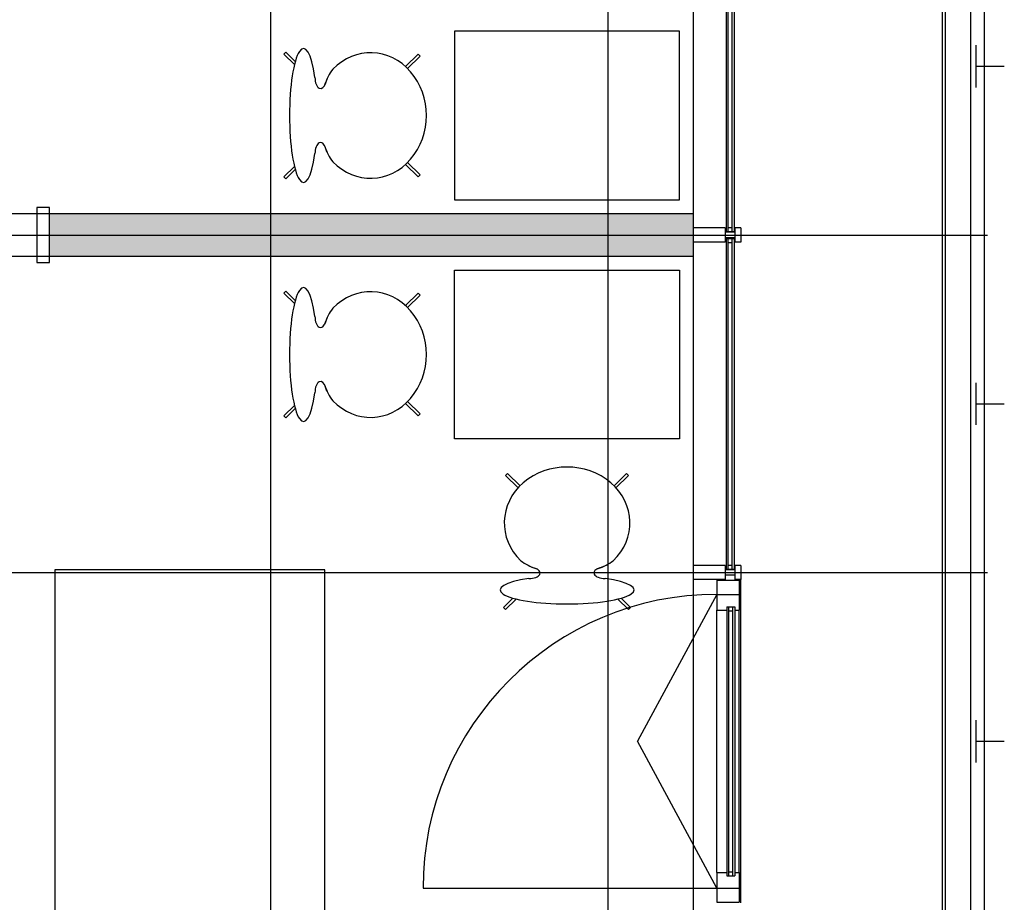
# Model space of a CAD drawing. Header units: millimetres. Extents: x 2502971067 to 2502991033, y 5626762590 to 5626807088.
# Tile 99 of 109: x 2502987359 to 2502990860, y 5626796437 to 5626799576. Entities that reach past the tile are written whole.
import ezdxf

# ---------------------------------------------------------------- set-up
doc = ezdxf.new("R2010")
doc.units = ezdxf.units.MM
for name, color, linetype in [('A_Fenster-Fassade', 2, 'Continuous'), ('A_Fenster-Innen', 2, 'Continuous'), ('A_Geländer', 2, 'Continuous'), ('A_Raster', 253, 'Continuous'), ('A_Schraffur-Wand', 9, 'Continuous'), ('A_Wand', 7, 'Continuous'), ('I_Bett', 2, 'Continuous'), ('I_Möbel', 2, 'Continuous')]:
    doc.layers.add(name, color=color, linetype=linetype)

msp = doc.modelspace()

# ---------------------------------------------------------------- hatches: boundary and pattern name
at = {"layer": 'A_Schraffur-Wand'}
h = msp.add_hatch(color=256, dxfattribs=at)
h.dxf.hatch_style = 1
h.paths.add_polyline_path([(2502989755, 5626798734.9995), (2502989755, 5626798884.9995), (2502987465.002, 5626798884.9995), (2502987465.002, 5626798734.9995)])

# ---------------------------------------------------------------- linework, layer by layer
at = {"layer": 'A_Fenster-Fassade'}
for p, q in [((2502989755, 5626772434.99819), (2502989755, 5626805959.996645)), ((2502989872.195, 5626798822.22621), (2502989872.195, 5626799997.77265)), ((2502989878.195, 5626798822.22621), (2502989878.195, 5626799997.77265)), ((2502989892.195, 5626798822.22621), (2502989892.195, 5626799997.77265)), ((2502989900.195, 5626798822.22621), (2502989900.195, 5626799997.77265)), ((2502989867.189, 5626798834.99845), (2502989755, 5626798834.99845)), ((2502989867.189, 5626798834.99745), (2502989867.189, 5626798784.99745)), ((2502989878.195, 5626798836.22621), (2502989892.195, 5626798836.22621)), ((2502989923.489, 5626798834.99745), (2502989903.489, 5626798834.99745)), ((2502989903.489, 5626798784.99645), (2502989903.489, 5626798834.99645)), ((2502989923.489, 5626798834.99645), (2502989923.489, 5626798784.99645)), ((2502989903.489, 5626798819.99845), (2502989867.189, 5626798819.99845)), ((2502989903.495, 5626798799.99745), (2502989867.195, 5626798799.99745)), ((2502989872.189, 5626798797.77165), (2502989900.189, 5626798797.77165)), ((2502989872.189, 5626797622.22621), (2502989872.189, 5626798797.77165)), ((2502989872.195, 5626798822.22621), (2502989900.195, 5626798822.22621)), ((2502989878.189, 5626797622.22621), (2502989878.189, 5626798797.77165)), ((2502989892.189, 5626797622.22621), (2502989892.189, 5626798797.77165)), ((2502989900.189, 5626797622.22621), (2502989900.189, 5626798797.77165)), ((2502989867.189, 5626798784.99845), (2502989755, 5626798784.99845)), ((2502989878.189, 5626798783.77165), (2502989892.189, 5626798783.77165)), ((2502989923.489, 5626798784.99745), (2502989903.489, 5626798784.99745)), ((2502989878.189, 5626797636.22621), (2502989892.195, 5626797636.22621)), ((2502989867.189, 5626797634.99845), (2502989755, 5626797634.99845)), ((2502989867.189, 5626797634.99745), (2502989867.189, 5626797584.99745)), ((2502989903.489, 5626797619.99845), (2502989867.189, 5626797619.99845)), ((2502989872.189, 5626797622.22621), (2502989900.195, 5626797622.22621)), ((2502989923.489, 5626797634.99745), (2502989903.489, 5626797634.99745)), ((2502989903.489, 5626797584.99645), (2502989903.489, 5626797634.99645)), ((2502989923.489, 5626797634.99645), (2502989923.489, 5626797584.99645)), ((2502989867.189, 5626797584.99845), (2502989755, 5626797584.99845)), ((2502989837.57799, 5626797582.31707), (2502989917.57799, 5626797582.31707)), ((2502989837.57799, 5626797582.31707), (2502989837.57799, 5626797476.31707)), ((2502989903.495, 5626797599.99745), (2502989867.195, 5626797599.99745)), ((2502989923.37799, 5626797584.99974), (2502989903.37799, 5626797584.99974)), ((2502989923.489, 5626797584.99745), (2502989903.489, 5626797584.99745)), ((2502989917.57799, 5626797582.31707), (2502989917.57799, 5626797476.31707)), ((2502989923.37799, 5626796435.00073), (2502989923.37799, 5626797584.99974)), ((2502989837.57799, 5626797532.31707), (2502989555.0781, 5626797010.0002)), ((2502989837.57799, 5626797532.31707), (2502989917.57799, 5626797532.31707)), ((2502989837.57799, 5626797476.31707), (2502989873.57799, 5626797476.31707)), ((2502989837.57799, 5626796543.68332), (2502989837.57799, 5626797476.31707)), ((2502989873.57799, 5626797488.16441), (2502989901.57799, 5626797488.16441)), ((2502989873.57799, 5626797488.16441), (2502989873.57799, 5626796531.83598)), ((2502989879.57799, 5626797488.16441), (2502989879.57799, 5626796531.83598)), ((2502989879.57799, 5626797474.16441), (2502989893.57799, 5626797474.16441)), ((2502989893.57799, 5626797488.16441), (2502989893.57799, 5626796531.83598)), ((2502989901.57799, 5626797488.16441), (2502989901.57799, 5626796531.83598)), ((2502989901.57799, 5626797476.31707), (2502989917.57799, 5626797476.31707)), ((2502989917.57799, 5626796543.68332), (2502989917.57799, 5626797476.31707)), ((2502989837.57799, 5626796487.68332), (2502989555.0781, 5626797010.0002)), ((2502989837.57799, 5626796543.68332), (2502989837.57799, 5626796437.68332)), ((2502989837.57799, 5626796543.68332), (2502989873.57799, 5626796543.68332)), ((2502989873.57799, 5626796531.83598), (2502989901.57799, 5626796531.83598)), ((2502989879.57799, 5626796545.83598), (2502989893.57799, 5626796545.83598)), ((2502989901.57799, 5626796543.68332), (2502989917.57799, 5626796543.68332)), ((2502989917.57799, 5626796543.68332), (2502989917.57799, 5626796437.68332)), ((2502988792.94423, 5626796487.68332), (2502989837.57799, 5626796487.68332)), ((2502989837.57799, 5626796487.68332), (2502989917.57799, 5626796487.68332)), ((2502989837.57799, 5626796437.68332), (2502989917.57799, 5626796437.68332))]:
    msp.add_line(p, q, dxfattribs=at)
msp.add_arc((2502989837.57799, 5626796487.68332), 1044.633755, 90, 180, dxfattribs=at)
at = {"layer": 'A_Fenster-Innen'}
for p, q in [((2502987465.002, 5626798907.9995), (2502987420.002, 5626798907.9995)), ((2502987420.002, 5626798907.9995), (2502987420.002, 5626798711.9995)), ((2502987465.002, 5626798884.9995), (2502987465.002, 5626798907.9995)), ((2502987465.002, 5626798884.9995), (2502986205.002, 5626798884.9995)), ((2502986205.002, 5626798734.9995), (2502987465.002, 5626798734.9995)), ((2502987465.002, 5626798711.9995), (2502987465.002, 5626798734.9995)), ((2502987420.002, 5626798711.9995), (2502987465.002, 5626798711.9995))]:
    msp.add_line(p, q, dxfattribs=at)
at = {"layer": 'A_Geländer'}
for p, q in [((2502990639.999, 5626798810.002), (2502990639.999, 5626800010.003)), ((2502990740, 5626800010.003), (2502990740, 5626798810.002)), ((2502990790.001, 5626798810.002), (2502990790.001, 5626800010.003)), ((2502990760, 5626799346.57), (2502990760, 5626799485.001)), ((2502990760, 5626799410.001), (2502990860.001, 5626799410.001)), ((2502990760, 5626799335.004), (2502990760, 5626799346.57)), ((2502990639.999, 5626797609.996), (2502990639.999, 5626798809.997)), ((2502990740, 5626798809.997), (2502990740, 5626797609.996)), ((2502990790.001, 5626797609.996), (2502990790.001, 5626798809.997)), ((2502990760, 5626798146.564), (2502990760, 5626798284.995)), ((2502990760, 5626798209.998), (2502990860.001, 5626798209.998)), ((2502990760, 5626798134.997), (2502990760, 5626798146.564)), ((2502990639.999, 5626796410.002), (2502990639.999, 5626797610.003)), ((2502990740, 5626797610.003), (2502990740, 5626796410.002)), ((2502990790.001, 5626796410.002), (2502990790.001, 5626797610.003)), ((2502990760, 5626796946.57), (2502990760, 5626797085.005)), ((2502990760, 5626797010.004), (2502990860.001, 5626797010.004)), ((2502990760, 5626796935.004), (2502990760, 5626796946.57))]:
    msp.add_line(p, q, dxfattribs=at)
at = {"layer": 'A_Raster'}
for p, q in [((2502988250, 5626806160), (2502988250, 5626762660)), ((2502989450, 5626806160), (2502989450, 5626762660)), ((2502990650, 5626806160), (2502990650, 5626762660)), ((2502971300, 5626798810), (2502990800, 5626798810)), ((2502971300, 5626797610), (2502990800, 5626797610))]:
    msp.add_line(p, q, dxfattribs=at)
at = {"layer": 'A_Wand'}
for p, q in [((2502989755, 5626798884.9995), (2502987465.002, 5626798884.9995)), ((2502987465.002, 5626798734.9995), (2502987465.002, 5626798884.9995)), ((2502989755, 5626798734.9995), (2502989755, 5626798884.9995)), ((2502987465.002, 5626798734.9995), (2502989755, 5626798734.9995))]:
    msp.add_line(p, q, dxfattribs=at)
at = {"layer": 'I_Bett'}
for p, q in [((2502987483.777229, 5626797619.999543), (2502987483.777229, 5626795469.999482)), ((2502988443.77729, 5626797619.999543), (2502987483.777229, 5626797619.999543)), ((2502988443.77729, 5626795469.999482), (2502988443.77729, 5626797619.999543))]:
    msp.add_line(p, q, dxfattribs=at)
at = {"layer": 'I_Möbel'}
for p, q in [((2502989705.022219, 5626799534.994402), (2502988905.022173, 5626799534.994402)), ((2502988905.022173, 5626799534.994402), (2502988905.022173, 5626798934.994341)), ((2502989705.022219, 5626798934.994341), (2502989705.022219, 5626799534.994402)), ((2502988298.429659, 5626799453.39937), (2502988305.449465, 5626799460.419207)), ((2502988305.449465, 5626799460.419207), (2502988338.606401, 5626799427.262285)), ((2502988335.6803, 5626799416.148699), (2502988298.429659, 5626799453.39937)), ((2502988730.900133, 5626799409.059893), (2502988775.239672, 5626799453.39937)), ((2502988738.101625, 5626799402.221758), (2502988782.259478, 5626799446.379656)), ((2502988775.239672, 5626799453.39937), (2502988782.259478, 5626799446.379656)), ((2502988451.358156, 5626799364.623186), (2502988444.82622, 5626799346.906511)), ((2502988444.306429, 5626799345.159136), (2502988442.70006, 5626799342.022844)), ((2502988444.306429, 5626799124.829668), (2502988442.70006, 5626799127.96596)), ((2502988451.358156, 5626799105.365679), (2502988444.82622, 5626799123.082293)), ((2502988335.6803, 5626799053.840044), (2502988298.429659, 5626799016.589373)), ((2502988305.449465, 5626799009.569597), (2502988338.606401, 5626799042.726519)), ((2502988730.900133, 5626799060.928911), (2502988775.239672, 5626799016.589373)), ((2502988738.101625, 5626799067.767046), (2502988782.259478, 5626799023.609209)), ((2502988298.429659, 5626799016.589373), (2502988305.449465, 5626799009.569597)), ((2502988775.239672, 5626799016.589373), (2502988782.259478, 5626799023.609209)), ((2502988905.022173, 5626798934.994341), (2502989705.022219, 5626798934.994341)), ((2502988905.022173, 5626798085.003022), (2502988905.022173, 5626798685.003083)), ((2502988905.022173, 5626798685.003083), (2502989705.022219, 5626798685.003083)), ((2502989705.022219, 5626798685.003083), (2502989705.022219, 5626798085.003022)), ((2502988298.429659, 5626798603.408051), (2502988305.449465, 5626798610.427888)), ((2502988335.6803, 5626798566.15738), (2502988298.429659, 5626798603.408051)), ((2502988305.449465, 5626798610.427888), (2502988338.606401, 5626798577.270967)), ((2502988730.900133, 5626798559.068574), (2502988775.239672, 5626798603.408051)), ((2502988738.101625, 5626798552.230439), (2502988782.259478, 5626798596.388276)), ((2502988775.239672, 5626798603.408051), (2502988782.259478, 5626798596.388276)), ((2502988451.358156, 5626798514.631867), (2502988444.82622, 5626798496.915132)), ((2502988444.306429, 5626798495.167817), (2502988442.70006, 5626798492.031526)), ((2502988444.306429, 5626798274.838349), (2502988442.70006, 5626798277.97458)), ((2502988451.358156, 5626798255.37436), (2502988444.82622, 5626798273.090974)), ((2502988335.6803, 5626798203.848664), (2502988298.429659, 5626798166.598054)), ((2502988730.900133, 5626798210.937593), (2502988775.239672, 5626798166.598054)), ((2502988738.101625, 5626798217.775727), (2502988782.259478, 5626798173.61789)), ((2502988298.429659, 5626798166.598054), (2502988305.449465, 5626798159.578218)), ((2502988305.449465, 5626798159.578218), (2502988338.606401, 5626798192.7352)), ((2502988775.239672, 5626798166.598054), (2502988782.259478, 5626798173.61789)), ((2502989705.022219, 5626798085.003022), (2502988905.022173, 5626798085.003022)), ((2502989086.617189, 5626797955.220551), (2502989093.636995, 5626797962.240327)), ((2502989130.956728, 5626797910.881013), (2502989086.617189, 5626797955.220551)), ((2502989137.794863, 5626797918.08249), (2502989093.636995, 5626797962.240327)), ((2502989472.249529, 5626797918.08249), (2502989516.407412, 5626797962.240327)), ((2502989479.087679, 5626797910.881013), (2502989523.427202, 5626797955.220551)), ((2502989523.427202, 5626797955.220551), (2502989516.407412, 5626797962.240327)), ((2502989175.393419, 5626797631.339021), (2502989193.110094, 5626797624.807038)), ((2502989194.857439, 5626797624.287263), (2502989197.993746, 5626797622.68094)), ((2502989415.186953, 5626797624.287263), (2502989412.050676, 5626797622.68094)), ((2502989434.650972, 5626797631.339021), (2502989416.934298, 5626797624.807038)), ((2502989079.597383, 5626797485.430329), (2502989112.754335, 5626797518.587251)), ((2502989123.867861, 5626797515.661164), (2502989086.617189, 5626797478.410493)), ((2502989486.176561, 5626797515.661164), (2502989523.427202, 5626797478.410493)), ((2502989530.447008, 5626797485.430329), (2502989497.290087, 5626797518.587251)), ((2502989086.617189, 5626797478.410493), (2502989079.597383, 5626797485.430329)), ((2502989523.427202, 5626797478.410493), (2502989530.447008, 5626797485.430329))]:
    msp.add_line(p, q, dxfattribs=at)
for centre, start, end in [((2502988599.482714, 5626799299.948809), 142.001387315, 163.756600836), ((2502988599.482714, 5626799170.040056), 196.243399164, 217.998612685), ((2502988599.482714, 5626798449.957429), 142.001387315, 163.756600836), ((2502988599.482714, 5626798320.048738), 196.243399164, 217.998612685), ((2502989240.067827, 5626797779.463532), 232.001408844, 253.756600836), ((2502989369.976564, 5626797779.463532), 286.243399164, 307.998591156)]:
    msp.add_arc(centre, 161.628159, start, end, dxfattribs=at)
for centre, major_axis, ratio, start_param, end_param in [((2502988367.922167, 5626799234.994402), (0, 238.26001), 0.2083333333, 5.3180932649, 10.3898700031), ((2502988606.47217, 5626799234.994402), (0, 223.368759), 0.8888888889, 2.398336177, 7.0264417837), ((2502988428.729204, 5626799370.645647), (0, 40.000002), 0.5, 1.5707963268, 4.2102362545), ((2502988428.729204, 5626799099.343157), (0, 40.000002), 0.5, 5.2518759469, 7.853981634), ((2502988367.922167, 5626798385.003022), (0, -238.26001), 0.2083333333, 2.1765006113, 7.2482773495), ((2502988606.47217, 5626798385.003022), (0, -223.368759), 0.8888888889, 5.5399288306, 10.1680344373), ((2502988428.729204, 5626798520.654328), (0, -40.000002), 0.5, 4.7123889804, 7.3144946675), ((2502988428.729204, 5626798249.351838), (0, -40.000002), 0.5, 2.0729490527, 4.7123889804), ((2502989305.022203, 5626797786.453034), (223.368759, 0), 0.8888888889, 5.5399288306, 10.1680344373), ((2502989169.370943, 5626797608.710053), (40.000002, 0), 0.5, 4.7123889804, 7.3144946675), ((2502989440.673449, 5626797608.710053), (40.000002, 0), 0.5, 2.0729490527, 4.7123889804), ((2502989305.022203, 5626797547.903047), (238.26001, 0), 0.2083333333, 2.1765006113, 7.2482773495)]:
    msp.add_ellipse(centre, major_axis=major_axis, ratio=ratio, start_param=start_param, end_param=end_param, dxfattribs=at)

doc.saveas('drawing.dxf')
